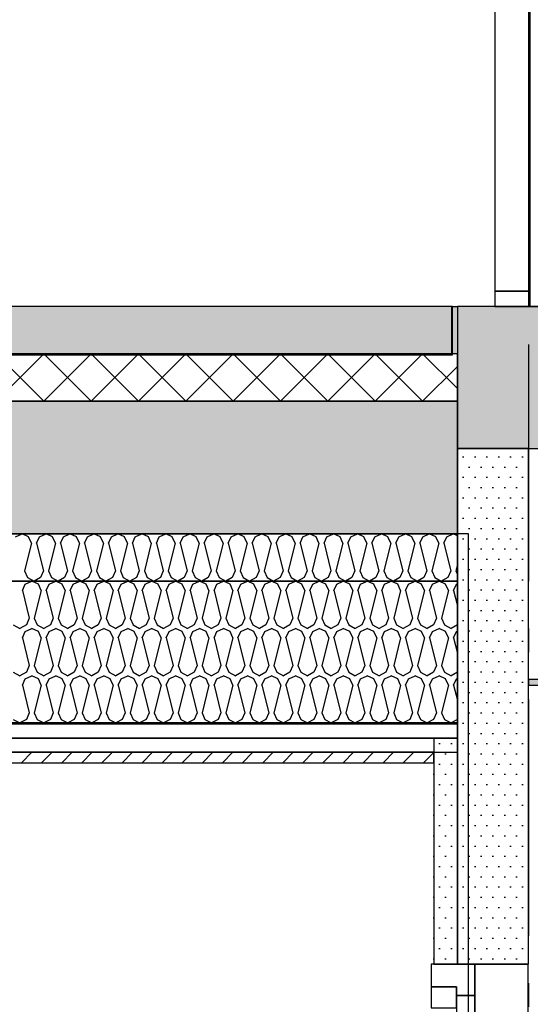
# Model space of a CAD drawing. Header units: millimetres. Extents: x -20520 to 12860, y -2780 to 10870.
# Tile 84 of 147: x -1074 to 4, y 2025 to 4106. Entities that reach past the tile are written whole.
import ezdxf
from ezdxf.enums import TextEntityAlignment as Align

# ---------------------------------------------------------------- set-up
doc = ezdxf.new("R2010")
doc.units = ezdxf.units.MM
doc.header["$LTSCALE"] = 0.5
doc.header["$MEASUREMENT"] = 0
doc.linetypes.add('Akselinje', pattern=[1500, 1000, -200, 100, -200])
doc.linetypes.add('PLINE', pattern=[0])
for name, color, linetype in [('222- Søyler  (Skravur)', 7, 'Continuous'), ('222- Søyler  (Skravur)(Nye konstruksjoner)', 7, 'Continuous'), ('23-- Yttervegger (Skravur)', 7, 'Continuous'), ('23-- Yttervegger (Skravur)(Nye konstruksjoner)', 7, 'Continuous'), ('231- Bærende yttervegger (Skravur)(Nye konstruksjoner)', 7, 'Continuous'), ('251- Frittbærende dekker (Skravur)', 7, 'Continuous'), ('251- Frittbærende dekker (Skravur)(Nye konstruksjoner)', 7, 'Continuous'), ('257- Systemhimlinger (Skravur)', 7, 'Continuous'), ('82-- Modullinjer', 7, 'Continuous')]:
    doc.layers.add(name, color=color, linetype=linetype)
doc.styles.add('GENERATED_STYLE_1', font='arial.ttf')
pattern_1 = [(0, (0, 0), (0, 43.30127), [0, -25]), (0, (12.5, 21.65), (0, 43.30127), [0, -25])]

# ---------------------------------------------------------------- blocks, each defined once
blk = doc.blocks.new('*X8')
at = {"layer": '251- Frittbærende dekker (Skravur)(Nye konstruksjoner)', "linetype": 'Continuous'}
blk.add_hatch(color=256, dxfattribs=at).paths.add_polyline_path([(-160, 3400), (-150, 3400), (-150, 3500), (-160, 3500)])
blk = doc.blocks.new('*X12')
at = {"layer": '251- Frittbærende dekker (Skravur)(Nye konstruksjoner)', "linetype": 'PLINE'}
for p, q in [((-1062.4, 2913.5), (-1048.6, 2920)), ((-1034.8, 2913.5), (-1048.6, 2920)), ((-1011.8, 2913.5), (-998, 2920)), ((-984.2, 2913.5), (-998, 2920)), ((-961.2, 2913.5), (-947.4, 2920)), ((-933.6, 2913.5), (-947.4, 2920)), ((-910.6, 2913.5), (-896.8, 2920)), ((-883, 2913.5), (-896.8, 2920)), ((-860, 2913.5), (-846.2, 2920)), ((-832.4, 2913.5), (-846.2, 2920)), ((-809.5, 2913.5), (-795.6, 2920)), ((-781.8, 2913.5), (-795.6, 2920)), ((-758.9, 2913.5), (-745.1, 2920)), ((-731.2, 2913.5), (-745.1, 2920)), ((-708.3, 2913.5), (-694.5, 2920)), ((-680.7, 2913.5), (-694.5, 2920)), ((-657.7, 2913.5), (-643.9, 2920)), ((-630.1, 2913.5), (-643.9, 2920)), ((-607.1, 2913.5), (-593.3, 2920)), ((-579.5, 2913.5), (-593.3, 2920)), ((-556.5, 2913.5), (-542.7, 2920)), ((-528.9, 2913.5), (-542.7, 2920)), ((-505.9, 2913.5), (-492.1, 2920)), ((-478.3, 2913.5), (-492.1, 2920)), ((-455.4, 2913.5), (-441.5, 2920)), ((-427.7, 2913.5), (-441.5, 2920)), ((-404.8, 2913.5), (-391, 2920)), ((-377.1, 2913.5), (-391, 2920)), ((-354.2, 2913.5), (-340.4, 2920)), ((-326.6, 2913.5), (-340.4, 2920)), ((-303.6, 2913.5), (-289.8, 2920)), ((-276, 2913.5), (-289.8, 2920)), ((-253, 2913.5), (-239.2, 2920)), ((-225.4, 2913.5), (-239.2, 2920)), ((-202.4, 2913.5), (-188.6, 2920)), ((-174.8, 2913.5), (-188.6, 2920)), ((-151.8, 2913.5), (-150, 2914.3)), ((-1068.5, 2899.9), (-1062.4, 2913.5)), ((-1068.5, 2899.9), (-1053.9, 2841.3)), ((-1028.6, 2899.9), (-1043.3, 2841.3)), ((-1028.6, 2899.9), (-1034.8, 2913.5)), ((-1018, 2899.9), (-1011.8, 2913.5)), ((-1018, 2899.9), (-1003.3, 2841.3)), ((-978, 2899.9), (-992.7, 2841.3)), ((-978, 2899.9), (-984.2, 2913.5)), ((-967.4, 2899.9), (-961.2, 2913.5)), ((-967.4, 2899.9), (-952.7, 2841.3)), ((-927.4, 2899.9), (-942.1, 2841.3)), ((-927.4, 2899.9), (-933.6, 2913.5)), ((-916.8, 2899.9), (-910.6, 2913.5)), ((-916.8, 2899.9), (-902.1, 2841.3)), ((-876.8, 2899.9), (-891.5, 2841.3)), ((-876.8, 2899.9), (-883, 2913.5)), ((-866.2, 2899.9), (-860, 2913.5)), ((-866.2, 2899.9), (-851.5, 2841.3)), ((-826.2, 2899.9), (-840.9, 2841.3)), ((-826.2, 2899.9), (-832.4, 2913.5)), ((-815.6, 2899.9), (-809.5, 2913.5)), ((-815.6, 2899.9), (-801, 2841.3)), ((-775.7, 2899.9), (-790.3, 2841.3)), ((-775.7, 2899.9), (-781.8, 2913.5)), ((-765, 2899.9), (-758.9, 2913.5)), ((-765, 2899.9), (-750.4, 2841.3)), ((-725.1, 2899.9), (-739.7, 2841.3)), ((-725.1, 2899.9), (-731.2, 2913.5)), ((-714.4, 2899.9), (-708.3, 2913.5)), ((-714.4, 2899.9), (-699.8, 2841.3)), ((-674.5, 2899.9), (-689.2, 2841.3)), ((-674.5, 2899.9), (-680.7, 2913.5)), ((-663.9, 2899.9), (-657.7, 2913.5)), ((-663.9, 2899.9), (-649.2, 2841.3)), ((-623.9, 2899.9), (-638.6, 2841.3)), ((-623.9, 2899.9), (-630.1, 2913.5)), ((-613.3, 2899.9), (-607.1, 2913.5)), ((-613.3, 2899.9), (-598.6, 2841.3)), ((-573.3, 2899.9), (-588, 2841.3)), ((-573.3, 2899.9), (-579.5, 2913.5)), ((-562.7, 2899.9), (-556.5, 2913.5)), ((-562.7, 2899.9), (-548, 2841.3)), ((-522.7, 2899.9), (-537.4, 2841.3)), ((-522.7, 2899.9), (-528.9, 2913.5)), ((-512.1, 2899.9), (-505.9, 2913.5)), ((-512.1, 2899.9), (-497.4, 2841.3)), ((-472.1, 2899.9), (-486.8, 2841.3)), ((-472.1, 2899.9), (-478.3, 2913.5)), ((-461.5, 2899.9), (-455.4, 2913.5)), ((-461.5, 2899.9), (-446.9, 2841.3)), ((-421.6, 2899.9), (-436.2, 2841.3)), ((-421.6, 2899.9), (-427.7, 2913.5)), ((-410.9, 2899.9), (-404.8, 2913.5)), ((-410.9, 2899.9), (-396.3, 2841.3)), ((-371, 2899.9), (-385.6, 2841.3)), ((-371, 2899.9), (-377.1, 2913.5)), ((-360.3, 2899.9), (-354.2, 2913.5)), ((-360.3, 2899.9), (-345.7, 2841.3)), ((-320.4, 2899.9), (-335.1, 2841.3)), ((-320.4, 2899.9), (-326.6, 2913.5)), ((-309.8, 2899.9), (-303.6, 2913.5)), ((-309.8, 2899.9), (-295.1, 2841.3)), ((-269.8, 2899.9), (-284.5, 2841.3)), ((-269.8, 2899.9), (-276, 2913.5)), ((-259.2, 2899.9), (-253, 2913.5)), ((-259.2, 2899.9), (-244.5, 2841.3)), ((-219.2, 2899.9), (-233.9, 2841.3)), ((-219.2, 2899.9), (-225.4, 2913.5)), ((-208.6, 2899.9), (-202.4, 2913.5)), ((-208.6, 2899.9), (-193.9, 2841.3)), ((-168.6, 2899.9), (-183.3, 2841.3)), ((-168.6, 2899.9), (-174.8, 2913.5)), ((-158, 2899.9), (-151.8, 2913.5)), ((-158, 2899.9), (-150, 2867.9)), ((-1053.9, 2841.3), (-1060, 2827.7)), ((-1043.3, 2841.3), (-1037.1, 2827.7)), ((-1003.3, 2841.3), (-1009.5, 2827.7)), ((-992.7, 2841.3), (-986.5, 2827.7)), ((-952.7, 2841.3), (-958.9, 2827.7)), ((-942.1, 2841.3), (-935.9, 2827.7)), ((-902.1, 2841.3), (-908.3, 2827.7)), ((-891.5, 2841.3), (-885.3, 2827.7)), ((-851.5, 2841.3), (-857.7, 2827.7)), ((-840.9, 2841.3), (-834.7, 2827.7)), ((-801, 2841.3), (-807.1, 2827.7)), ((-790.3, 2841.3), (-784.2, 2827.7)), ((-750.4, 2841.3), (-756.5, 2827.7)), ((-739.7, 2841.3), (-733.6, 2827.7)), ((-699.8, 2841.3), (-705.9, 2827.7)), ((-689.2, 2841.3), (-683, 2827.7)), ((-649.2, 2841.3), (-655.4, 2827.7)), ((-638.6, 2841.3), (-632.4, 2827.7)), ((-598.6, 2841.3), (-604.8, 2827.7)), ((-588, 2841.3), (-581.8, 2827.7)), ((-548, 2841.3), (-554.2, 2827.7)), ((-537.4, 2841.3), (-531.2, 2827.7)), ((-497.4, 2841.3), (-503.6, 2827.7)), ((-486.8, 2841.3), (-480.6, 2827.7)), ((-446.9, 2841.3), (-453, 2827.7)), ((-436.2, 2841.3), (-430.1, 2827.7)), ((-396.3, 2841.3), (-402.4, 2827.7)), ((-385.6, 2841.3), (-379.5, 2827.7)), ((-345.7, 2841.3), (-351.8, 2827.7)), ((-335.1, 2841.3), (-328.9, 2827.7)), ((-295.1, 2841.3), (-301.3, 2827.7)), ((-284.5, 2841.3), (-278.3, 2827.7)), ((-244.5, 2841.3), (-250.7, 2827.7)), ((-233.9, 2841.3), (-227.7, 2827.7)), ((-193.9, 2841.3), (-200.1, 2827.7)), ((-183.3, 2841.3), (-177.1, 2827.7)), ((-1087.7, 2827.7), (-1073.9, 2820)), ((-1060, 2827.7), (-1073.9, 2820)), ((-1068.5, 2799.9), (-1062.4, 2813.5)), ((-1062.4, 2813.5), (-1048.6, 2820)), ((-1034.8, 2813.5), (-1048.6, 2820)), ((-1037.1, 2827.7), (-1023.3, 2820)), ((-1028.6, 2799.9), (-1034.8, 2813.5)), ((-1009.5, 2827.7), (-1023.3, 2820)), ((-1018, 2799.9), (-1011.8, 2813.5)), ((-1011.8, 2813.5), (-998, 2820)), ((-984.2, 2813.5), (-998, 2820)), ((-986.5, 2827.7), (-972.7, 2820)), ((-978, 2799.9), (-984.2, 2813.5)), ((-958.9, 2827.7), (-972.7, 2820)), ((-967.4, 2799.9), (-961.2, 2813.5)), ((-961.2, 2813.5), (-947.4, 2820)), ((-933.6, 2813.5), (-947.4, 2820)), ((-935.9, 2827.7), (-922.1, 2820)), ((-927.4, 2799.9), (-933.6, 2813.5)), ((-908.3, 2827.7), (-922.1, 2820)), ((-916.8, 2799.9), (-910.6, 2813.5)), ((-910.6, 2813.5), (-896.8, 2820)), ((-883, 2813.5), (-896.8, 2820)), ((-885.3, 2827.7), (-871.5, 2820)), ((-876.8, 2799.9), (-883, 2813.5)), ((-857.7, 2827.7), (-871.5, 2820)), ((-866.2, 2799.9), (-860, 2813.5)), ((-860, 2813.5), (-846.2, 2820)), ((-832.4, 2813.5), (-846.2, 2820)), ((-834.7, 2827.7), (-820.9, 2820)), ((-826.2, 2799.9), (-832.4, 2813.5)), ((-807.1, 2827.7), (-820.9, 2820)), ((-815.6, 2799.9), (-809.5, 2813.5)), ((-809.5, 2813.5), (-795.6, 2820)), ((-781.8, 2813.5), (-795.6, 2820)), ((-784.2, 2827.7), (-770.3, 2820)), ((-775.7, 2799.9), (-781.8, 2813.5)), ((-756.5, 2827.7), (-770.3, 2820)), ((-765, 2799.9), (-758.9, 2813.5)), ((-758.9, 2813.5), (-745.1, 2820)), ((-731.2, 2813.5), (-745.1, 2820)), ((-733.6, 2827.7), (-719.8, 2820)), ((-725.1, 2799.9), (-731.2, 2813.5)), ((-705.9, 2827.7), (-719.8, 2820)), ((-714.4, 2799.9), (-708.3, 2813.5)), ((-708.3, 2813.5), (-694.5, 2820)), ((-680.7, 2813.5), (-694.5, 2820)), ((-683, 2827.7), (-669.2, 2820)), ((-674.5, 2799.9), (-680.7, 2813.5)), ((-655.4, 2827.7), (-669.2, 2820)), ((-663.9, 2799.9), (-657.7, 2813.5)), ((-657.7, 2813.5), (-643.9, 2820)), ((-630.1, 2813.5), (-643.9, 2820)), ((-632.4, 2827.7), (-618.6, 2820)), ((-623.9, 2799.9), (-630.1, 2813.5)), ((-604.8, 2827.7), (-618.6, 2820)), ((-613.3, 2799.9), (-607.1, 2813.5)), ((-607.1, 2813.5), (-593.3, 2820)), ((-579.5, 2813.5), (-593.3, 2820)), ((-581.8, 2827.7), (-568, 2820)), ((-573.3, 2799.9), (-579.5, 2813.5)), ((-554.2, 2827.7), (-568, 2820)), ((-562.7, 2799.9), (-556.5, 2813.5)), ((-556.5, 2813.5), (-542.7, 2820)), ((-528.9, 2813.5), (-542.7, 2820)), ((-531.2, 2827.7), (-517.4, 2820)), ((-522.7, 2799.9), (-528.9, 2813.5)), ((-503.6, 2827.7), (-517.4, 2820)), ((-512.1, 2799.9), (-505.9, 2813.5)), ((-505.9, 2813.5), (-492.1, 2820)), ((-478.3, 2813.5), (-492.1, 2820)), ((-480.6, 2827.7), (-466.8, 2820)), ((-472.1, 2799.9), (-478.3, 2813.5)), ((-453, 2827.7), (-466.8, 2820)), ((-461.5, 2799.9), (-455.4, 2813.5)), ((-455.4, 2813.5), (-441.5, 2820)), ((-427.7, 2813.5), (-441.5, 2820)), ((-430.1, 2827.7), (-416.2, 2820)), ((-421.6, 2799.9), (-427.7, 2813.5)), ((-402.4, 2827.7), (-416.2, 2820)), ((-410.9, 2799.9), (-404.8, 2813.5)), ((-404.8, 2813.5), (-391, 2820)), ((-377.1, 2813.5), (-391, 2820)), ((-379.5, 2827.7), (-365.7, 2820)), ((-371, 2799.9), (-377.1, 2813.5)), ((-351.8, 2827.7), (-365.7, 2820)), ((-360.3, 2799.9), (-354.2, 2813.5)), ((-354.2, 2813.5), (-340.4, 2820)), ((-326.6, 2813.5), (-340.4, 2820)), ((-328.9, 2827.7), (-315.1, 2820)), ((-320.4, 2799.9), (-326.6, 2813.5)), ((-301.3, 2827.7), (-315.1, 2820)), ((-309.8, 2799.9), (-303.6, 2813.5)), ((-303.6, 2813.5), (-289.8, 2820)), ((-276, 2813.5), (-289.8, 2820)), ((-278.3, 2827.7), (-264.5, 2820)), ((-269.8, 2799.9), (-276, 2813.5)), ((-250.7, 2827.7), (-264.5, 2820)), ((-259.2, 2799.9), (-253, 2813.5)), ((-253, 2813.5), (-239.2, 2820)), ((-225.4, 2813.5), (-239.2, 2820)), ((-227.7, 2827.7), (-213.9, 2820)), ((-219.2, 2799.9), (-225.4, 2813.5)), ((-200.1, 2827.7), (-213.9, 2820)), ((-208.6, 2799.9), (-202.4, 2813.5)), ((-202.4, 2813.5), (-188.6, 2820)), ((-174.8, 2813.5), (-188.6, 2820)), ((-177.1, 2827.7), (-163.3, 2820)), ((-168.6, 2799.9), (-174.8, 2813.5)), ((-150, 2827.4), (-163.3, 2820)), ((-158, 2799.9), (-151.8, 2813.5)), ((-151.8, 2813.5), (-150, 2814.3)), ((-1068.5, 2799.9), (-1053.9, 2741.3)), ((-1028.6, 2799.9), (-1043.3, 2741.3)), ((-1018, 2799.9), (-1003.3, 2741.3)), ((-978, 2799.9), (-992.7, 2741.3)), ((-967.4, 2799.9), (-952.7, 2741.3)), ((-927.4, 2799.9), (-942.1, 2741.3)), ((-916.8, 2799.9), (-902.1, 2741.3)), ((-876.8, 2799.9), (-891.5, 2741.3)), ((-866.2, 2799.9), (-851.5, 2741.3)), ((-826.2, 2799.9), (-840.9, 2741.3)), ((-815.6, 2799.9), (-801, 2741.3)), ((-775.7, 2799.9), (-790.3, 2741.3)), ((-765, 2799.9), (-750.4, 2741.3)), ((-725.1, 2799.9), (-739.7, 2741.3)), ((-714.4, 2799.9), (-699.8, 2741.3)), ((-674.5, 2799.9), (-689.2, 2741.3)), ((-663.9, 2799.9), (-649.2, 2741.3)), ((-623.9, 2799.9), (-638.6, 2741.3)), ((-613.3, 2799.9), (-598.6, 2741.3)), ((-573.3, 2799.9), (-588, 2741.3)), ((-562.7, 2799.9), (-548, 2741.3)), ((-522.7, 2799.9), (-537.4, 2741.3)), ((-512.1, 2799.9), (-497.4, 2741.3)), ((-472.1, 2799.9), (-486.8, 2741.3)), ((-461.5, 2799.9), (-446.9, 2741.3)), ((-421.6, 2799.9), (-436.2, 2741.3)), ((-410.9, 2799.9), (-396.3, 2741.3)), ((-371, 2799.9), (-385.6, 2741.3)), ((-360.3, 2799.9), (-345.7, 2741.3)), ((-320.4, 2799.9), (-335.1, 2741.3)), ((-309.8, 2799.9), (-295.1, 2741.3)), ((-269.8, 2799.9), (-284.5, 2741.3)), ((-259.2, 2799.9), (-244.5, 2741.3)), ((-219.2, 2799.9), (-233.9, 2741.3)), ((-208.6, 2799.9), (-193.9, 2741.3)), ((-168.6, 2799.9), (-183.3, 2741.3)), ((-158, 2799.9), (-150, 2767.9)), ((-1087.7, 2727.7), (-1073.9, 2720)), ((-1060, 2727.7), (-1073.9, 2720)), ((-1053.9, 2741.3), (-1060, 2727.7)), ((-1043.3, 2741.3), (-1037.1, 2727.7)), ((-1037.1, 2727.7), (-1023.3, 2720)), ((-1009.5, 2727.7), (-1023.3, 2720)), ((-1003.3, 2741.3), (-1009.5, 2727.7)), ((-992.7, 2741.3), (-986.5, 2727.7)), ((-986.5, 2727.7), (-972.7, 2720)), ((-958.9, 2727.7), (-972.7, 2720)), ((-952.7, 2741.3), (-958.9, 2727.7)), ((-942.1, 2741.3), (-935.9, 2727.7)), ((-935.9, 2727.7), (-922.1, 2720)), ((-908.3, 2727.7), (-922.1, 2720)), ((-902.1, 2741.3), (-908.3, 2727.7)), ((-891.5, 2741.3), (-885.3, 2727.7)), ((-885.3, 2727.7), (-871.5, 2720)), ((-857.7, 2727.7), (-871.5, 2720)), ((-851.5, 2741.3), (-857.7, 2727.7)), ((-840.9, 2741.3), (-834.7, 2727.7)), ((-834.7, 2727.7), (-820.9, 2720)), ((-807.1, 2727.7), (-820.9, 2720)), ((-801, 2741.3), (-807.1, 2727.7)), ((-790.3, 2741.3), (-784.2, 2727.7)), ((-784.2, 2727.7), (-770.3, 2720)), ((-756.5, 2727.7), (-770.3, 2720)), ((-750.4, 2741.3), (-756.5, 2727.7)), ((-739.7, 2741.3), (-733.6, 2727.7)), ((-733.6, 2727.7), (-719.8, 2720)), ((-705.9, 2727.7), (-719.8, 2720)), ((-699.8, 2741.3), (-705.9, 2727.7)), ((-689.2, 2741.3), (-683, 2727.7)), ((-683, 2727.7), (-669.2, 2720)), ((-655.4, 2727.7), (-669.2, 2720)), ((-649.2, 2741.3), (-655.4, 2727.7)), ((-638.6, 2741.3), (-632.4, 2727.7)), ((-632.4, 2727.7), (-618.6, 2720)), ((-604.8, 2727.7), (-618.6, 2720)), ((-598.6, 2741.3), (-604.8, 2727.7)), ((-588, 2741.3), (-581.8, 2727.7)), ((-581.8, 2727.7), (-568, 2720)), ((-554.2, 2727.7), (-568, 2720)), ((-548, 2741.3), (-554.2, 2727.7)), ((-537.4, 2741.3), (-531.2, 2727.7)), ((-531.2, 2727.7), (-517.4, 2720)), ((-503.6, 2727.7), (-517.4, 2720)), ((-497.4, 2741.3), (-503.6, 2727.7)), ((-486.8, 2741.3), (-480.6, 2727.7)), ((-480.6, 2727.7), (-466.8, 2720)), ((-453, 2727.7), (-466.8, 2720)), ((-446.9, 2741.3), (-453, 2727.7)), ((-436.2, 2741.3), (-430.1, 2727.7)), ((-430.1, 2727.7), (-416.2, 2720)), ((-402.4, 2727.7), (-416.2, 2720)), ((-396.3, 2741.3), (-402.4, 2727.7)), ((-385.6, 2741.3), (-379.5, 2727.7)), ((-379.5, 2727.7), (-365.7, 2720)), ((-351.8, 2727.7), (-365.7, 2720)), ((-345.7, 2741.3), (-351.8, 2727.7)), ((-335.1, 2741.3), (-328.9, 2727.7)), ((-328.9, 2727.7), (-315.1, 2720)), ((-301.3, 2727.7), (-315.1, 2720)), ((-295.1, 2741.3), (-301.3, 2727.7)), ((-284.5, 2741.3), (-278.3, 2727.7)), ((-278.3, 2727.7), (-264.5, 2720)), ((-250.7, 2727.7), (-264.5, 2720)), ((-244.5, 2741.3), (-250.7, 2727.7)), ((-233.9, 2741.3), (-227.7, 2727.7)), ((-227.7, 2727.7), (-213.9, 2720)), ((-200.1, 2727.7), (-213.9, 2720)), ((-193.9, 2741.3), (-200.1, 2727.7)), ((-183.3, 2741.3), (-177.1, 2727.7)), ((-177.1, 2727.7), (-163.3, 2720)), ((-150, 2727.4), (-163.3, 2720)), ((-1068.5, 2699.9), (-1062.4, 2713.5)), ((-1062.4, 2713.5), (-1048.6, 2720)), ((-1034.8, 2713.5), (-1048.6, 2720)), ((-1028.6, 2699.9), (-1034.8, 2713.5)), ((-1018, 2699.9), (-1011.8, 2713.5)), ((-1011.8, 2713.5), (-998, 2720)), ((-984.2, 2713.5), (-998, 2720)), ((-978, 2699.9), (-984.2, 2713.5)), ((-967.4, 2699.9), (-961.2, 2713.5)), ((-961.2, 2713.5), (-947.4, 2720)), ((-933.6, 2713.5), (-947.4, 2720)), ((-927.4, 2699.9), (-933.6, 2713.5)), ((-916.8, 2699.9), (-910.6, 2713.5)), ((-910.6, 2713.5), (-896.8, 2720)), ((-883, 2713.5), (-896.8, 2720)), ((-876.8, 2699.9), (-883, 2713.5)), ((-866.2, 2699.9), (-860, 2713.5)), ((-860, 2713.5), (-846.2, 2720)), ((-832.4, 2713.5), (-846.2, 2720)), ((-826.2, 2699.9), (-832.4, 2713.5)), ((-815.6, 2699.9), (-809.5, 2713.5)), ((-809.5, 2713.5), (-795.6, 2720)), ((-781.8, 2713.5), (-795.6, 2720)), ((-775.7, 2699.9), (-781.8, 2713.5)), ((-765, 2699.9), (-758.9, 2713.5)), ((-758.9, 2713.5), (-745.1, 2720)), ((-731.2, 2713.5), (-745.1, 2720)), ((-725.1, 2699.9), (-731.2, 2713.5)), ((-714.4, 2699.9), (-708.3, 2713.5)), ((-708.3, 2713.5), (-694.5, 2720)), ((-680.7, 2713.5), (-694.5, 2720)), ((-674.5, 2699.9), (-680.7, 2713.5)), ((-663.9, 2699.9), (-657.7, 2713.5)), ((-657.7, 2713.5), (-643.9, 2720)), ((-630.1, 2713.5), (-643.9, 2720)), ((-623.9, 2699.9), (-630.1, 2713.5)), ((-613.3, 2699.9), (-607.1, 2713.5)), ((-607.1, 2713.5), (-593.3, 2720)), ((-579.5, 2713.5), (-593.3, 2720)), ((-573.3, 2699.9), (-579.5, 2713.5)), ((-562.7, 2699.9), (-556.5, 2713.5)), ((-556.5, 2713.5), (-542.7, 2720)), ((-528.9, 2713.5), (-542.7, 2720)), ((-522.7, 2699.9), (-528.9, 2713.5)), ((-512.1, 2699.9), (-505.9, 2713.5)), ((-505.9, 2713.5), (-492.1, 2720)), ((-478.3, 2713.5), (-492.1, 2720)), ((-472.1, 2699.9), (-478.3, 2713.5)), ((-461.5, 2699.9), (-455.4, 2713.5)), ((-455.4, 2713.5), (-441.5, 2720)), ((-427.7, 2713.5), (-441.5, 2720)), ((-421.6, 2699.9), (-427.7, 2713.5)), ((-410.9, 2699.9), (-404.8, 2713.5)), ((-404.8, 2713.5), (-391, 2720)), ((-377.1, 2713.5), (-391, 2720)), ((-371, 2699.9), (-377.1, 2713.5)), ((-360.3, 2699.9), (-354.2, 2713.5)), ((-354.2, 2713.5), (-340.4, 2720)), ((-326.6, 2713.5), (-340.4, 2720)), ((-320.4, 2699.9), (-326.6, 2713.5)), ((-309.8, 2699.9), (-303.6, 2713.5)), ((-303.6, 2713.5), (-289.8, 2720)), ((-276, 2713.5), (-289.8, 2720)), ((-269.8, 2699.9), (-276, 2713.5)), ((-259.2, 2699.9), (-253, 2713.5)), ((-253, 2713.5), (-239.2, 2720)), ((-225.4, 2713.5), (-239.2, 2720)), ((-219.2, 2699.9), (-225.4, 2713.5)), ((-208.6, 2699.9), (-202.4, 2713.5)), ((-202.4, 2713.5), (-188.6, 2720)), ((-174.8, 2713.5), (-188.6, 2720)), ((-168.6, 2699.9), (-174.8, 2713.5)), ((-158, 2699.9), (-151.8, 2713.5)), ((-151.8, 2713.5), (-150, 2714.3)), ((-1068.5, 2699.9), (-1053.9, 2641.3)), ((-1028.6, 2699.9), (-1043.3, 2641.3)), ((-1018, 2699.9), (-1003.3, 2641.3)), ((-978, 2699.9), (-992.7, 2641.3)), ((-967.4, 2699.9), (-952.7, 2641.3)), ((-927.4, 2699.9), (-942.1, 2641.3)), ((-916.8, 2699.9), (-902.1, 2641.3)), ((-876.8, 2699.9), (-891.5, 2641.3)), ((-866.2, 2699.9), (-851.5, 2641.3)), ((-826.2, 2699.9), (-840.9, 2641.3)), ((-815.6, 2699.9), (-801, 2641.3)), ((-775.7, 2699.9), (-790.3, 2641.3)), ((-765, 2699.9), (-750.4, 2641.3)), ((-725.1, 2699.9), (-739.7, 2641.3)), ((-714.4, 2699.9), (-699.8, 2641.3)), ((-674.5, 2699.9), (-689.2, 2641.3)), ((-663.9, 2699.9), (-649.2, 2641.3)), ((-623.9, 2699.9), (-638.6, 2641.3)), ((-613.3, 2699.9), (-598.6, 2641.3)), ((-573.3, 2699.9), (-588, 2641.3)), ((-562.7, 2699.9), (-548, 2641.3)), ((-522.7, 2699.9), (-537.4, 2641.3)), ((-512.1, 2699.9), (-497.4, 2641.3)), ((-472.1, 2699.9), (-486.8, 2641.3)), ((-461.5, 2699.9), (-446.9, 2641.3)), ((-421.6, 2699.9), (-436.2, 2641.3)), ((-410.9, 2699.9), (-396.3, 2641.3)), ((-371, 2699.9), (-385.6, 2641.3)), ((-360.3, 2699.9), (-345.7, 2641.3)), ((-320.4, 2699.9), (-335.1, 2641.3)), ((-309.8, 2699.9), (-295.1, 2641.3)), ((-269.8, 2699.9), (-284.5, 2641.3)), ((-259.2, 2699.9), (-244.5, 2641.3)), ((-219.2, 2699.9), (-233.9, 2641.3)), ((-208.6, 2699.9), (-193.9, 2641.3)), ((-168.6, 2699.9), (-183.3, 2641.3)), ((-158, 2699.9), (-150, 2667.9)), ((-1087.7, 2627.7), (-1073.9, 2620)), ((-1060, 2627.7), (-1073.9, 2620)), ((-1053.9, 2641.3), (-1060, 2627.7)), ((-1043.3, 2641.3), (-1037.1, 2627.7)), ((-1037.1, 2627.7), (-1023.3, 2620)), ((-1009.5, 2627.7), (-1023.3, 2620)), ((-1003.3, 2641.3), (-1009.5, 2627.7)), ((-992.7, 2641.3), (-986.5, 2627.7)), ((-986.5, 2627.7), (-972.7, 2620)), ((-958.9, 2627.7), (-972.7, 2620)), ((-952.7, 2641.3), (-958.9, 2627.7)), ((-942.1, 2641.3), (-935.9, 2627.7)), ((-935.9, 2627.7), (-922.1, 2620)), ((-908.3, 2627.7), (-922.1, 2620)), ((-902.1, 2641.3), (-908.3, 2627.7)), ((-891.5, 2641.3), (-885.3, 2627.7)), ((-885.3, 2627.7), (-871.5, 2620)), ((-857.7, 2627.7), (-871.5, 2620)), ((-851.5, 2641.3), (-857.7, 2627.7)), ((-840.9, 2641.3), (-834.7, 2627.7)), ((-834.7, 2627.7), (-820.9, 2620)), ((-807.1, 2627.7), (-820.9, 2620)), ((-801, 2641.3), (-807.1, 2627.7)), ((-790.3, 2641.3), (-784.2, 2627.7)), ((-784.2, 2627.7), (-770.3, 2620)), ((-756.5, 2627.7), (-770.3, 2620)), ((-750.4, 2641.3), (-756.5, 2627.7)), ((-739.7, 2641.3), (-733.6, 2627.7)), ((-733.6, 2627.7), (-719.8, 2620)), ((-705.9, 2627.7), (-719.8, 2620)), ((-699.8, 2641.3), (-705.9, 2627.7)), ((-689.2, 2641.3), (-683, 2627.7)), ((-683, 2627.7), (-669.2, 2620)), ((-655.4, 2627.7), (-669.2, 2620)), ((-649.2, 2641.3), (-655.4, 2627.7)), ((-638.6, 2641.3), (-632.4, 2627.7)), ((-632.4, 2627.7), (-618.6, 2620)), ((-604.8, 2627.7), (-618.6, 2620)), ((-598.6, 2641.3), (-604.8, 2627.7)), ((-588, 2641.3), (-581.8, 2627.7)), ((-581.8, 2627.7), (-568, 2620)), ((-554.2, 2627.7), (-568, 2620)), ((-548, 2641.3), (-554.2, 2627.7)), ((-537.4, 2641.3), (-531.2, 2627.7)), ((-531.2, 2627.7), (-517.4, 2620)), ((-503.6, 2627.7), (-517.4, 2620)), ((-497.4, 2641.3), (-503.6, 2627.7)), ((-486.8, 2641.3), (-480.6, 2627.7)), ((-480.6, 2627.7), (-466.8, 2620)), ((-453, 2627.7), (-466.8, 2620)), ((-446.9, 2641.3), (-453, 2627.7)), ((-436.2, 2641.3), (-430.1, 2627.7)), ((-430.1, 2627.7), (-416.2, 2620)), ((-402.4, 2627.7), (-416.2, 2620)), ((-396.3, 2641.3), (-402.4, 2627.7)), ((-385.6, 2641.3), (-379.5, 2627.7)), ((-379.5, 2627.7), (-365.7, 2620)), ((-351.8, 2627.7), (-365.7, 2620)), ((-345.7, 2641.3), (-351.8, 2627.7)), ((-335.1, 2641.3), (-328.9, 2627.7)), ((-328.9, 2627.7), (-315.1, 2620)), ((-301.3, 2627.7), (-315.1, 2620)), ((-295.1, 2641.3), (-301.3, 2627.7)), ((-284.5, 2641.3), (-278.3, 2627.7)), ((-278.3, 2627.7), (-264.5, 2620)), ((-250.7, 2627.7), (-264.5, 2620)), ((-244.5, 2641.3), (-250.7, 2627.7)), ((-233.9, 2641.3), (-227.7, 2627.7)), ((-227.7, 2627.7), (-213.9, 2620)), ((-200.1, 2627.7), (-213.9, 2620)), ((-193.9, 2641.3), (-200.1, 2627.7)), ((-183.3, 2641.3), (-177.1, 2627.7)), ((-177.1, 2627.7), (-163.3, 2620)), ((-150, 2627.4), (-163.3, 2620))]:
    blk.add_line(p, q, dxfattribs=at)
blk = doc.blocks.new('*X16')
at = {"layer": '251- Frittbærende dekker (Skravur)(Nye konstruksjoner)', "linetype": 'PLINE'}
for p, q in [((-1123.4, 3300), (-1023.4, 3400)), ((-1023.4, 3300), (-1123.4, 3400)), ((-1023.4, 3300), (-923.4, 3400)), ((-923.4, 3300), (-1023.4, 3400)), ((-923.4, 3300), (-823.4, 3400)), ((-823.4, 3300), (-923.4, 3400)), ((-823.4, 3300), (-723.4, 3400)), ((-723.4, 3300), (-823.4, 3400)), ((-723.4, 3300), (-623.4, 3400)), ((-623.4, 3300), (-723.4, 3400)), ((-623.4, 3300), (-523.4, 3400)), ((-523.4, 3300), (-623.4, 3400)), ((-523.4, 3300), (-423.4, 3400)), ((-423.4, 3300), (-523.4, 3400)), ((-423.4, 3300), (-323.4, 3400)), ((-323.4, 3300), (-423.4, 3400)), ((-323.4, 3300), (-223.4, 3400)), ((-223.4, 3300), (-323.4, 3400)), ((-150, 3326.6), (-223.4, 3400)), ((-223.4, 3300), (-150, 3373.4))]:
    blk.add_line(p, q, dxfattribs=at)
blk = doc.blocks.new('*X17')
at = {"layer": '251- Frittbærende dekker (Skravur)(Nye konstruksjoner)', "linetype": 'PLINE'}
for p, q in [((-1083, 3013.5), (-1069.2, 3020)), ((-1055.4, 3013.5), (-1069.2, 3020)), ((-1032.4, 3013.5), (-1018.6, 3020)), ((-1004.8, 3013.5), (-1018.6, 3020)), ((-981.8, 3013.5), (-968, 3020)), ((-954.2, 3013.5), (-968, 3020)), ((-931.2, 3013.5), (-917.4, 3020)), ((-903.6, 3013.5), (-917.4, 3020)), ((-880.7, 3013.5), (-866.8, 3020)), ((-853, 3013.5), (-866.8, 3020)), ((-830.1, 3013.5), (-816.3, 3020)), ((-802.4, 3013.5), (-816.3, 3020)), ((-779.5, 3013.5), (-765.7, 3020)), ((-751.9, 3013.5), (-765.7, 3020)), ((-728.9, 3013.5), (-715.1, 3020)), ((-701.3, 3013.5), (-715.1, 3020)), ((-678.3, 3013.5), (-664.5, 3020)), ((-650.7, 3013.5), (-664.5, 3020)), ((-627.7, 3013.5), (-613.9, 3020)), ((-600.1, 3013.5), (-613.9, 3020)), ((-577.1, 3013.5), (-563.3, 3020)), ((-549.5, 3013.5), (-563.3, 3020)), ((-526.6, 3013.5), (-512.7, 3020)), ((-498.9, 3013.5), (-512.7, 3020)), ((-476, 3013.5), (-462.2, 3020)), ((-448.3, 3013.5), (-462.2, 3020)), ((-425.4, 3013.5), (-411.6, 3020)), ((-397.8, 3013.5), (-411.6, 3020)), ((-374.8, 3013.5), (-361, 3020)), ((-347.2, 3013.5), (-361, 3020)), ((-324.2, 3013.5), (-310.4, 3020)), ((-296.6, 3013.5), (-310.4, 3020)), ((-273.6, 3013.5), (-259.8, 3020)), ((-246, 3013.5), (-259.8, 3020)), ((-223, 3013.5), (-209.2, 3020)), ((-195.4, 3013.5), (-209.2, 3020)), ((-172.4, 3013.5), (-158.6, 3020)), ((-150, 3015.9), (-158.6, 3020)), ((-1049.2, 2999.9), (-1063.9, 2941.3)), ((-1049.2, 2999.9), (-1055.4, 3013.5)), ((-1038.6, 2999.9), (-1032.4, 3013.5)), ((-1038.6, 2999.9), (-1023.9, 2941.3)), ((-998.6, 2999.9), (-1013.3, 2941.3)), ((-998.6, 2999.9), (-1004.8, 3013.5)), ((-988, 2999.9), (-981.8, 3013.5)), ((-988, 2999.9), (-973.3, 2941.3)), ((-948, 2999.9), (-962.7, 2941.3)), ((-948, 2999.9), (-954.2, 3013.5)), ((-937.4, 2999.9), (-931.2, 3013.5)), ((-937.4, 2999.9), (-922.7, 2941.3)), ((-897.4, 2999.9), (-912.1, 2941.3)), ((-897.4, 2999.9), (-903.6, 3013.5)), ((-886.8, 2999.9), (-880.7, 3013.5)), ((-886.8, 2999.9), (-872.2, 2941.3)), ((-846.9, 2999.9), (-861.5, 2941.3)), ((-846.9, 2999.9), (-853, 3013.5)), ((-836.2, 2999.9), (-830.1, 3013.5)), ((-836.2, 2999.9), (-821.6, 2941.3)), ((-796.3, 2999.9), (-810.9, 2941.3)), ((-796.3, 2999.9), (-802.4, 3013.5)), ((-785.6, 2999.9), (-779.5, 3013.5)), ((-785.6, 2999.9), (-771, 2941.3)), ((-745.7, 2999.9), (-760.4, 2941.3)), ((-745.7, 2999.9), (-751.9, 3013.5)), ((-735.1, 2999.9), (-728.9, 3013.5)), ((-735.1, 2999.9), (-720.4, 2941.3)), ((-695.1, 2999.9), (-709.8, 2941.3)), ((-695.1, 2999.9), (-701.3, 3013.5)), ((-684.5, 2999.9), (-678.3, 3013.5)), ((-684.5, 2999.9), (-669.8, 2941.3)), ((-644.5, 2999.9), (-659.2, 2941.3)), ((-644.5, 2999.9), (-650.7, 3013.5)), ((-633.9, 2999.9), (-627.7, 3013.5)), ((-633.9, 2999.9), (-619.2, 2941.3)), ((-593.9, 2999.9), (-608.6, 2941.3)), ((-593.9, 2999.9), (-600.1, 3013.5)), ((-583.3, 2999.9), (-577.1, 3013.5)), ((-583.3, 2999.9), (-568.6, 2941.3)), ((-543.3, 2999.9), (-558, 2941.3)), ((-543.3, 2999.9), (-549.5, 3013.5)), ((-532.7, 2999.9), (-526.6, 3013.5)), ((-532.7, 2999.9), (-518.1, 2941.3)), ((-492.8, 2999.9), (-507.4, 2941.3)), ((-492.8, 2999.9), (-498.9, 3013.5)), ((-482.1, 2999.9), (-476, 3013.5)), ((-482.1, 2999.9), (-467.5, 2941.3)), ((-442.2, 2999.9), (-456.8, 2941.3)), ((-442.2, 2999.9), (-448.3, 3013.5)), ((-431.5, 2999.9), (-425.4, 3013.5)), ((-431.5, 2999.9), (-416.9, 2941.3)), ((-391.6, 2999.9), (-406.3, 2941.3)), ((-391.6, 2999.9), (-397.8, 3013.5)), ((-381, 2999.9), (-374.8, 3013.5)), ((-381, 2999.9), (-366.3, 2941.3)), ((-341, 2999.9), (-355.7, 2941.3)), ((-341, 2999.9), (-347.2, 3013.5)), ((-330.4, 2999.9), (-324.2, 3013.5)), ((-330.4, 2999.9), (-315.7, 2941.3)), ((-290.4, 2999.9), (-305.1, 2941.3)), ((-290.4, 2999.9), (-296.6, 3013.5)), ((-279.8, 2999.9), (-273.6, 3013.5)), ((-279.8, 2999.9), (-265.1, 2941.3)), ((-239.8, 2999.9), (-254.5, 2941.3)), ((-239.8, 2999.9), (-246, 3013.5)), ((-229.2, 2999.9), (-223, 3013.5)), ((-229.2, 2999.9), (-214.5, 2941.3)), ((-189.2, 2999.9), (-203.9, 2941.3)), ((-189.2, 2999.9), (-195.4, 3013.5)), ((-178.6, 2999.9), (-172.4, 3013.5)), ((-178.6, 2999.9), (-163.9, 2941.3)), ((-1063.9, 2941.3), (-1057.7, 2927.7)), ((-1023.9, 2941.3), (-1030.1, 2927.7)), ((-1013.3, 2941.3), (-1007.1, 2927.7)), ((-973.3, 2941.3), (-979.5, 2927.7)), ((-962.7, 2941.3), (-956.5, 2927.7)), ((-922.7, 2941.3), (-928.9, 2927.7)), ((-912.1, 2941.3), (-905.9, 2927.7)), ((-872.2, 2941.3), (-878.3, 2927.7)), ((-861.5, 2941.3), (-855.4, 2927.7)), ((-821.6, 2941.3), (-827.7, 2927.7)), ((-810.9, 2941.3), (-804.8, 2927.7)), ((-771, 2941.3), (-777.1, 2927.7)), ((-760.4, 2941.3), (-754.2, 2927.7)), ((-720.4, 2941.3), (-726.6, 2927.7)), ((-709.8, 2941.3), (-703.6, 2927.7)), ((-669.8, 2941.3), (-676, 2927.7)), ((-659.2, 2941.3), (-653, 2927.7)), ((-619.2, 2941.3), (-625.4, 2927.7)), ((-608.6, 2941.3), (-602.4, 2927.7)), ((-568.6, 2941.3), (-574.8, 2927.7)), ((-558, 2941.3), (-551.8, 2927.7)), ((-518.1, 2941.3), (-524.2, 2927.7)), ((-507.4, 2941.3), (-501.3, 2927.7)), ((-467.5, 2941.3), (-473.6, 2927.7)), ((-456.8, 2941.3), (-450.7, 2927.7)), ((-416.9, 2941.3), (-423, 2927.7)), ((-406.3, 2941.3), (-400.1, 2927.7)), ((-366.3, 2941.3), (-372.5, 2927.7)), ((-355.7, 2941.3), (-349.5, 2927.7)), ((-315.7, 2941.3), (-321.9, 2927.7)), ((-305.1, 2941.3), (-298.9, 2927.7)), ((-265.1, 2941.3), (-271.3, 2927.7)), ((-254.5, 2941.3), (-248.3, 2927.7)), ((-214.5, 2941.3), (-220.7, 2927.7)), ((-203.9, 2941.3), (-197.7, 2927.7)), ((-163.9, 2941.3), (-170.1, 2927.7)), ((-150, 2954.5), (-153.3, 2941.3)), ((-153.3, 2941.3), (-150, 2934)), ((-1057.7, 2927.7), (-1043.9, 2920)), ((-1030.1, 2927.7), (-1043.9, 2920)), ((-1007.1, 2927.7), (-993.3, 2920)), ((-979.5, 2927.7), (-993.3, 2920)), ((-956.5, 2927.7), (-942.7, 2920)), ((-928.9, 2927.7), (-942.7, 2920)), ((-905.9, 2927.7), (-892.1, 2920)), ((-878.3, 2927.7), (-892.1, 2920)), ((-855.4, 2927.7), (-841.5, 2920)), ((-827.7, 2927.7), (-841.5, 2920)), ((-804.8, 2927.7), (-791, 2920)), ((-777.1, 2927.7), (-791, 2920)), ((-754.2, 2927.7), (-740.4, 2920)), ((-726.6, 2927.7), (-740.4, 2920)), ((-703.6, 2927.7), (-689.8, 2920)), ((-676, 2927.7), (-689.8, 2920)), ((-653, 2927.7), (-639.2, 2920)), ((-625.4, 2927.7), (-639.2, 2920)), ((-602.4, 2927.7), (-588.6, 2920)), ((-574.8, 2927.7), (-588.6, 2920)), ((-551.8, 2927.7), (-538, 2920)), ((-524.2, 2927.7), (-538, 2920)), ((-501.3, 2927.7), (-487.4, 2920)), ((-473.6, 2927.7), (-487.4, 2920)), ((-450.7, 2927.7), (-436.9, 2920)), ((-423, 2927.7), (-436.9, 2920)), ((-400.1, 2927.7), (-386.3, 2920)), ((-372.5, 2927.7), (-386.3, 2920)), ((-349.5, 2927.7), (-335.7, 2920)), ((-321.9, 2927.7), (-335.7, 2920)), ((-298.9, 2927.7), (-285.1, 2920)), ((-271.3, 2927.7), (-285.1, 2920)), ((-248.3, 2927.7), (-234.5, 2920)), ((-220.7, 2927.7), (-234.5, 2920)), ((-197.7, 2927.7), (-183.9, 2920)), ((-170.1, 2927.7), (-183.9, 2920))]:
    blk.add_line(p, q, dxfattribs=at)
blk = doc.blocks.new('Standard grid marker[1]', base_point=(0, 10369.9))
at = {"layer": '82-- Modullinjer', "linetype": 'Akselinje'}
blk.add_line((0, 10169.9), (0, -2080.1), dxfattribs=at)
at = {"layer": '82-- Modullinjer', "style": 'GENERATED_STYLE_1'}
for tag, p in [('AC_MarkerText_1_0', (0, 10707.4)), ('AC_MarkerText_1_1', (0, -2442.6))]:
    blk.add_attdef(tag, text='', height=175, rotation=360, dxfattribs=at).set_placement(p, align=Align.TOP_CENTER)

msp = doc.modelspace()

# ---------------------------------------------------------------- hatches: boundary and pattern name
at = {"layer": '23-- Yttervegger (Skravur)', "linetype": 'Continuous'}
h = msp.add_hatch(dxfattribs=at)
h.set_pattern_fill('Prikker_tett', color=256, style=0, pattern_type=2)
h.set_pattern_definition(pattern_1)
h.paths.add_polyline_path([(-150, 2110), (0, 2110), (0, 3200), (-150, 3200)])
h = msp.add_hatch(dxfattribs=at)
h.set_pattern_fill('Prikker_tett', color=256, style=0, pattern_type=2)
h.set_pattern_definition(pattern_1)
h.paths.add_polyline_path([(-200, 2588), (-200, 2110), (-150, 2110), (-150, 2588)])
at = {"layer": '251- Frittbærende dekker (Skravur)', "linetype": 'Continuous'}
h = msp.add_hatch(dxfattribs=at)
h.set_pattern_fill('Prikker_tett', color=256, style=0, pattern_type=2)
h.set_pattern_definition(pattern_1)
h.paths.add_polyline_path([(-150, 3200), (12726.6, 3200), (12726.6, 3500), (-150, 3500)])
at = {"layer": '251- Frittbærende dekker (Skravur)(Nye konstruksjoner)', "linetype": 'Continuous'}
h = msp.add_hatch(dxfattribs=at)
h.set_pattern_fill('Betong_lett', color=256, style=0, pattern_type=2)
h.set_pattern_definition([(0, (54676.57, -2000), (0, 389.7114), [24.375, -200.625]), (0, (54789.07, -1805.14), (0, 389.7114), [24.375, -200.625]), (60, (54676.57, -2000), (-337.5, 194.8557), [24.375, -200.625]), (60, (54901.57, -2000), (-337.5, 194.8557), [24.375, -200.625]), (120, (54700.95, -2000), (337.5, 194.8557), [24.375, -200.625]), (120, (54925.95, -2000), (337.5, 194.8557), [24.375, -200.625]), (0, (54676.57, -1962.5), (0, 75), [0, -75, 0, -112.5]), (45, (54714.07, -1962.5), (-53.03301, 53.03301), [0, -56.25, 0, -93.75])])
h.paths.add_polyline_path([(-6963, 3400), (-162, 3400), (-162, 3500), (-6963, 3500)])
for points in [[(-162, 3400), (-160, 3400), (-160, 3500), (-162, 3500)], [(-6965, 3398), (-160, 3398), (-160, 3400), (-6965, 3400)]]:
    msp.add_hatch(color=256, dxfattribs=at).paths.add_polyline_path(points)
h = msp.add_hatch(dxfattribs=at)
h.set_pattern_fill('Betong_strukturell', color=256, style=0, pattern_type=2)
h.set_pattern_definition([(0, (54676.57, -1999), (0, 311.7692), [30, -150]), (0, (54766.57, -1843.1), (0, 311.7692), [30, -150]), (60, (54676.57, -1999), (-270, 155.8846), [30, -150]), (60, (54856.57, -1999), (-270, 155.8846), [30, -150]), (120, (54706.57, -1999), (270, 155.8846), [30, -150]), (120, (54886.57, -1999), (270, 155.8846), [30, -150]), (0, (54676.57, -1969), (0, 60), [0, -60, 0, -90.000004]), (45, (54706.57, -1969), (-42.42641, 42.42641), [0, -45, 0, -75.000003])])
h.paths.add_polyline_path([(-13000, 3020), (-150, 3020), (-150, 3300), (-13000, 3300)])
h = msp.add_hatch(dxfattribs=at)
h.set_pattern_fill('Prikker_tett', color=256, style=0, pattern_type=2)
h.set_pattern_definition(pattern_1)
h.paths.add_polyline_path([(-5100, 2618), (-150, 2618), (-150, 2620), (-5100, 2620)])
h = msp.add_hatch(dxfattribs=at)
h.set_pattern_fill('Skrålinjer_1', color=256, style=0, pattern_type=2)
h.set_pattern_definition([(45, (0, 0), (-21.2132, 21.2132), [])])
h.paths.add_polyline_path([(-5117, 2536), (-200, 2536), (-200, 2558), (-5117, 2558)])
at = {"layer": '257- Systemhimlinger (Skravur)', "linetype": 'Continuous'}
msp.add_hatch(color=256, dxfattribs=at).paths.add_polyline_path([(0, 2700), (12726.6, 2700), (12726.6, 2712), (0, 2712)])

# ---------------------------------------------------------------- linework, layer by layer
at = {"layer": '222- Søyler  (Skravur)', "linetype": 'PLINE', "flags": 128}
msp.add_lwpolyline([(0, 6700), (0, 3500), (225.4, 3500), (225.4, 6665.3), (225.4, 6700)], close=True, dxfattribs=at)
at = {"layer": '222- Søyler  (Skravur)(Nye konstruksjoner)', "linetype": 'PLINE', "flags": 128}
msp.add_lwpolyline([(-4100, 3020), (-4100, -450), (-126.8, -450), (-126.8, 3020)], close=True, dxfattribs=at)
at = {"layer": '23-- Yttervegger (Skravur)', "linetype": 'PLINE', "flags": 128}
for points in [[(-150, 2110), (0, 2110), (0, 3200), (-150, 3200)], [(-200, 2588), (-200, 2110), (-150, 2110), (-150, 2588)], [(-205, 2110), (-205, 2062), (-152, 2062), (-152, 2044), (-113, 2044), (-113, 2110)], [(-113, 966), (-113, 900), (-0.7, 900), (-0.7, 2110), (-113, 2110), (-113, 2044)], [(-152, 2018), (-152, 2062), (-205, 2062), (-205, 2018)], [(-152, 2044), (-152, 966), (-113, 966), (-113, 2044)]]:
    msp.add_lwpolyline(points, close=True, dxfattribs=at)
at = {"layer": '23-- Yttervegger (Skravur)(Nye konstruksjoner)', "linetype": 'PLINE', "flags": 128}
for points in [[(-71, 3533), (4, 3533), (4, 5557), (-71, 5557)], [(-71, 3500), (4, 3500), (4, 3533), (-71, 3533)]]:
    msp.add_lwpolyline(points, close=True, dxfattribs=at)
at = {"layer": '231- Bærende yttervegger (Skravur)(Nye konstruksjoner)', "linetype": 'PLINE', "flags": 128}
for points in [[(-150, 2618), (-5102, 2618), (-5102, 2588), (-150, 2588)], [(-150, 2588), (-5102, 2588), (-5102, 2558), (-150, 2558)]]:
    msp.add_lwpolyline(points, close=True, dxfattribs=at)
at = {"layer": '251- Frittbærende dekker (Skravur)', "linetype": 'PLINE', "flags": 128}
msp.add_lwpolyline([(-150, 3200), (12726.6, 3200), (12726.6, 3500), (-150, 3500)], close=True, dxfattribs=at)
at = {"layer": '251- Frittbærende dekker (Skravur)(Nye konstruksjoner)', "linetype": 'PLINE', "flags": 128}
for points in [[(-6963, 3400), (-162, 3400), (-162, 3500), (-6963, 3500)], [(-162, 3400), (-160, 3400), (-160, 3500), (-162, 3500)], [(-160, 3400), (-160, 3500), (-150, 3500), (-150, 3400)], [(-150, 3400), (-12850, 3400), (-12850, 3300), (-150, 3300)], [(-6965, 3398), (-160, 3398), (-160, 3400), (-6965, 3400)], [(-13000, 3020), (-150, 3020), (-150, 3300), (-13000, 3300)], [(-13100, 3020), (-13100, 2920), (-150, 2920), (-150, 3020)], [(-5100, 2620), (-150, 2620), (-150, 2920), (-5100, 2920)], [(-5100, 2618), (-150, 2618), (-150, 2620), (-5100, 2620)], [(-5117, 2536), (-200, 2536), (-200, 2558), (-5117, 2558)]]:
    msp.add_lwpolyline(points, close=True, dxfattribs=at)
at = {"layer": '257- Systemhimlinger (Skravur)', "linetype": 'PLINE', "flags": 128}
msp.add_lwpolyline([(0, 2700), (12726.6, 2700), (12726.6, 2712), (0, 2712)], close=True, dxfattribs=at)

# ---------------------------------------------------------------- block references
at = {"layer": '251- Frittbærende dekker (Skravur)(Nye konstruksjoner)', "linetype": 'PLINE'}
for name in ['*X8', '*X16', '*X17', '*X12']:
    msp.add_blockref(name, (0, 0), dxfattribs=at)
at = {"layer": '82-- Modullinjer', "linetype": 'PLINE'}
msp.add_blockref('Standard grid marker[1]', (0, 10369.9), dxfattribs=at)

doc.saveas('drawing.dxf')
